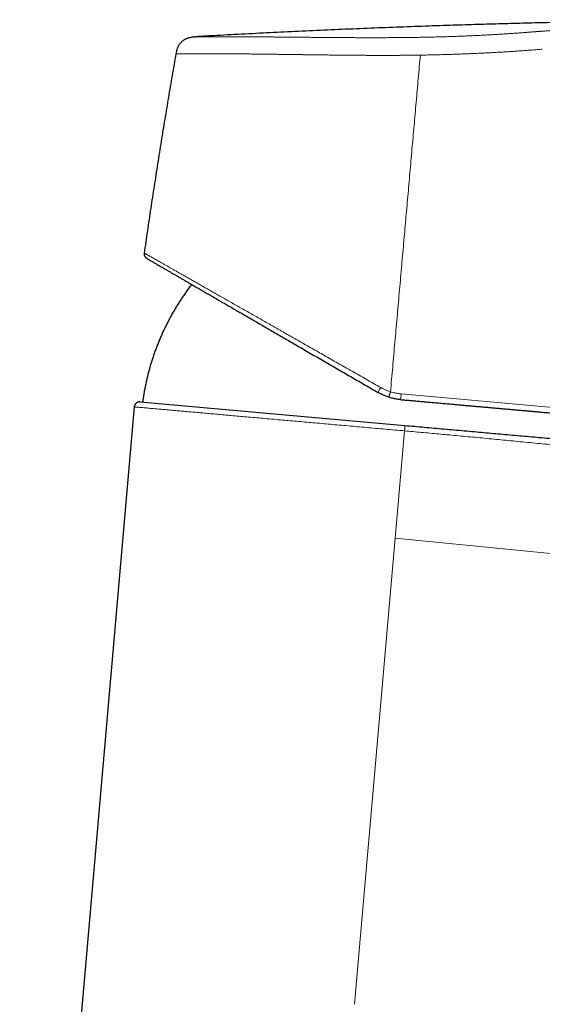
# Model space of a CAD drawing. Header units: millimetres. Extents: x 8 to 533, y 12 to 438.
# Tile 95 of 98: x 389 to 437, y 347 to 438. Entities that reach past the tile are written whole.
import ezdxf

# ---------------------------------------------------------------- set-up
doc = ezdxf.new("R2010")
doc.units = ezdxf.units.MM

msp = doc.modelspace()

# ---------------------------------------------------------------- linework, layer by layer
at = {"color": 252, "linetype": 'Continuous', "lineweight": 0}
for p, q in [((424.388, 403.349), (447.608, 401.289)), ((424.704, 399.929), (423.837, 390.012)), ((423.837, 390.012), (420.063, 346.873)), ((467.869, 385.609), (423.837, 390.012))]:
    msp.add_line(p, q, dxfattribs=at)
at = {"color": 7, "linetype": 'Continuous', "lineweight": 30}
for p, q in [((399.668, 402.15), (389.064, 280.94)), ((400.211, 402.605), (424.714, 400.43))]:
    msp.add_line(p, q, dxfattribs=at)
at = {"color": 252, "linetype": 'Continuous', "lineweight": 0}
for centre, radius, start, end in [((424.316, 402.732), 2.19, 146.4676, 160.08015), ((421.11, 403.503), 3.282, 348.07602, 357.32153), ((422.89, 400.215), 1.836, 351.04525, 6.73138)]:
    msp.add_arc(centre, radius, start, end, dxfattribs=at)
for points, knots in [([(405.336, 436.396), (405.338, 436.396), (405.341, 436.396), (405.362, 436.396), (405.395, 436.396), (405.441, 436.396), (405.5, 436.396), (405.57, 436.396), (405.651, 436.397), (405.741, 436.397), (405.843, 436.397), (405.957, 436.397), (406.084, 436.397), (406.226, 436.398), (406.383, 436.398), (406.554, 436.398), (406.737, 436.398), (406.933, 436.398), (407.137, 436.398), (407.348, 436.398), (407.565, 436.398), (407.792, 436.398), (408.029, 436.397), (408.281, 436.397), (408.548, 436.396), (408.833, 436.395), (409.13, 436.394), (409.439, 436.393), (409.76, 436.392), (410.085, 436.39), (410.413, 436.388), (410.742, 436.386), (411.08, 436.384), (411.427, 436.382), (411.789, 436.379), (412.165, 436.377), (412.555, 436.373), (412.953, 436.37), (413.357, 436.366), (413.769, 436.363), (414.18, 436.359), (414.59, 436.355), (414.997, 436.351), (415.411, 436.347), (415.832, 436.343), (416.268, 436.339), (416.72, 436.335), (417.188, 436.331), (417.664, 436.327), (418.146, 436.323), (418.635, 436.32), (419.121, 436.316), (419.602, 436.313), (420.073, 436.311), (420.546, 436.309), (421.018, 436.308), (421.501, 436.307), (421.995, 436.307), (422.5, 436.308), (423.008, 436.31), (423.518, 436.313), (424.029, 436.316), (424.531, 436.321), (425.023, 436.327), (425.504, 436.334), (425.987, 436.341), (426.469, 436.35), (426.961, 436.36), (427.46, 436.372), (427.966, 436.385), (428.469, 436.399), (428.969, 436.415), (429.465, 436.432), (429.949, 436.45), (430.421, 436.469), (430.88, 436.489), (431.337, 436.51), (431.791, 436.532), (432.211, 436.554), (432.598, 436.575), (432.953, 436.595), (433.306, 436.615), (433.658, 436.637), (434.008, 436.659), (434.355, 436.681), (434.691, 436.704), (434.957, 436.723), (435.158, 436.737), (435.307, 436.748), (435.462, 436.759), (435.622, 436.771), (435.789, 436.783), (435.945, 436.795), (436.089, 436.806), (436.221, 436.816), (436.355, 436.826), (436.462, 436.834), (436.534, 436.84), (436.57, 436.842), (436.602, 436.845), (436.634, 436.847), (436.667, 436.85), (436.702, 436.852), (436.738, 436.855), (436.773, 436.858), (436.809, 436.861), (436.845, 436.863), (436.881, 436.866), (436.917, 436.869), (436.977, 436.873), (437.058, 436.88), (437.159, 436.887), (437.25, 436.894), (437.32, 436.899), (437.37, 436.903), (437.409, 436.905), (437.457, 436.909), (437.514, 436.913), (437.576, 436.917), (437.638, 436.921), (437.731, 436.928), (437.856, 436.936), (438.011, 436.947), (438.165, 436.957), (438.317, 436.966), (438.532, 436.98), (438.817, 436.997), (439.177, 437.018), (439.542, 437.039), (439.936, 437.06), (440.357, 437.081), (440.811, 437.103), (441.27, 437.125), (441.73, 437.145), (442.188, 437.164), (442.579, 437.179), (442.902, 437.191), (443.158, 437.2), (443.408, 437.209), (443.654, 437.217), (443.896, 437.225), (444.138, 437.232), (444.368, 437.239), (444.586, 437.245), (444.791, 437.25), (444.999, 437.255), (445.21, 437.261), (445.426, 437.266), (445.637, 437.27), (445.843, 437.275), (446.048, 437.279), (446.263, 437.284), (446.493, 437.288), (446.726, 437.293), (446.962, 437.297), (447.134, 437.3), (447.25, 437.302), (447.305, 437.303), (447.361, 437.304), (447.418, 437.305), (447.47, 437.306), (447.51, 437.307), (447.55, 437.308), (447.601, 437.309), (447.675, 437.31), (447.766, 437.312), (447.873, 437.313), (447.997, 437.316), (448.137, 437.318), (448.29, 437.32), (448.437, 437.323), (448.571, 437.325), (448.689, 437.327), (448.801, 437.329), (448.908, 437.33), (449.192, 437.335), (449.669, 437.343), (450.343, 437.353), (451.033, 437.363), (451.723, 437.372), (452.413, 437.381), (453.104, 437.389), (453.794, 437.397), (455.176, 437.412), (457.25, 437.43), (459.335, 437.443), (460.74, 437.45), (461.465, 437.453), (462.19, 437.455), (462.915, 437.457), (463.64, 437.458), (464.816, 437.46), (466.444, 437.46), (468.527, 437.457), (470.617, 437.45), (472.713, 437.44), (474.816, 437.426), (476.926, 437.408), (479.04, 437.386), (481.079, 437.36), (483.039, 437.331), (484.918, 437.3), (486.788, 437.265), (488.649, 437.226), (490.502, 437.183), (492.345, 437.135), (494.253, 437.081), (496.226, 437.019), (498.265, 436.949), (500.297, 436.871), (502.242, 436.79), (504.1, 436.706), (505.573, 436.634), (506.48, 436.588), (506.826, 436.57), (506.917, 436.565), (507.014, 436.56), (507.112, 436.555), (507.211, 436.55), (507.313, 436.544), (507.415, 436.539), (507.495, 436.534), (507.555, 436.531), (507.599, 436.529), (507.639, 436.527), (507.677, 436.525), (507.712, 436.523), (507.754, 436.521), (507.836, 436.516), (507.955, 436.51), (508.086, 436.503), (508.198, 436.497), (508.291, 436.492), (508.38, 436.488), (508.464, 436.483), (508.587, 436.477), (508.747, 436.469), (508.942, 436.46), (509.129, 436.451), (509.31, 436.443), (509.489, 436.435), (509.671, 436.427), (509.865, 436.419), (510.071, 436.411), (510.285, 436.403), (510.496, 436.395), (510.704, 436.388), (510.909, 436.381), (511.1, 436.375), (511.274, 436.369), (511.428, 436.365), (511.571, 436.361), (511.705, 436.358), (511.829, 436.355), (511.944, 436.352), (512.049, 436.351), (512.145, 436.35), (512.231, 436.35), (512.31, 436.35), (512.366, 436.351), (512.407, 436.351), (512.434, 436.352), (512.46, 436.353), (512.485, 436.354), (512.508, 436.355), (512.529, 436.356), (512.551, 436.358), (512.575, 436.36), (512.599, 436.362), (512.623, 436.365), (512.644, 436.367), (512.661, 436.369), (512.676, 436.372), (512.69, 436.374), (512.704, 436.376), (512.717, 436.378), (512.731, 436.38), (512.744, 436.382), (512.757, 436.384), (512.771, 436.386), (512.784, 436.388), (512.803, 436.39), (512.826, 436.394), (512.853, 436.397), (512.877, 436.4), (512.898, 436.403), (512.927, 436.407), (512.957, 436.411), (512.984, 436.414), (512.999, 436.416), (513.001, 436.417), (513.002, 436.417)], [0, 0, 0, 0, 0.004075, 0.008126, 0.012156, 0.016166, 0.020159, 0.024139, 0.02788, 0.031614, 0.035342, 0.039067, 0.04279, 0.046743, 0.0507, 0.054663, 0.058635, 0.062619, 0.066614, 0.070371, 0.074118, 0.077856, 0.081587, 0.085315, 0.089256, 0.093212, 0.097188, 0.101184, 0.105206, 0.109219, 0.112992, 0.116768, 0.12055, 0.124339, 0.128139, 0.132146, 0.136143, 0.140132, 0.144116, 0.148097, 0.152077, 0.155831, 0.159588, 0.163351, 0.167121, 0.1709, 0.174941, 0.178994, 0.18306, 0.187143, 0.191244, 0.195383, 0.199273, 0.203137, 0.206977, 0.210794, 0.214591, 0.218612, 0.22263, 0.226647, 0.230667, 0.23469, 0.2387, 0.242468, 0.246234, 0.250001, 0.25377, 0.257543, 0.261524, 0.265487, 0.269435, 0.27337, 0.277295, 0.281212, 0.2849, 0.288585, 0.292271, 0.295958, 0.29965, 0.30259, 0.305535, 0.308487, 0.311446, 0.314413, 0.317389, 0.320376, 0.32309, 0.324347, 0.32566, 0.32703, 0.328457, 0.329941, 0.331482, 0.332656, 0.333811, 0.335017, 0.33629, 0.336681, 0.336971, 0.337261, 0.33755, 0.33784, 0.338163, 0.338486, 0.338809, 0.339132, 0.339455, 0.339778, 0.340101, 0.340424, 0.341407, 0.342309, 0.343131, 0.343872, 0.344178, 0.344468, 0.344903, 0.345449, 0.345994, 0.34654, 0.347085, 0.348449, 0.349813, 0.35115, 0.352435, 0.353735, 0.356691, 0.359725, 0.362836, 0.365881, 0.369552, 0.373279, 0.377049, 0.380781, 0.38447, 0.388116, 0.390195, 0.392231, 0.394223, 0.396173, 0.398081, 0.399954, 0.401924, 0.403503, 0.405109, 0.406743, 0.408404, 0.410094, 0.411811, 0.41336, 0.414937, 0.416623, 0.418419, 0.420326, 0.422094, 0.423948, 0.424375, 0.424808, 0.425244, 0.425685, 0.42613, 0.42647, 0.426626, 0.427075, 0.427654, 0.428363, 0.429202, 0.430171, 0.43127, 0.432499, 0.43374, 0.43472, 0.435637, 0.436514, 0.437353, 0.438152, 0.443163, 0.448556, 0.453952, 0.459348, 0.464746, 0.470144, 0.475544, 0.480945, 0.502559, 0.524189, 0.529857, 0.535526, 0.541196, 0.546868, 0.552541, 0.558215, 0.574453, 0.590745, 0.607092, 0.623492, 0.639947, 0.656455, 0.673017, 0.689556, 0.704332, 0.71904, 0.733679, 0.74825, 0.762753, 0.777187, 0.791555, 0.807581, 0.823555, 0.839479, 0.855354, 0.869284, 0.883176, 0.890009, 0.89061, 0.891336, 0.892142, 0.892904, 0.893622, 0.894495, 0.895294, 0.896017, 0.89638, 0.89672, 0.897038, 0.897333, 0.897606, 0.897869, 0.898325, 0.899533, 0.900672, 0.901444, 0.902181, 0.902883, 0.903551, 0.904185, 0.90582, 0.907396, 0.908915, 0.910392, 0.911903, 0.913462, 0.915072, 0.917016, 0.918984, 0.920977, 0.923001, 0.925058, 0.927152, 0.928935, 0.930639, 0.932266, 0.933862, 0.935454, 0.937011, 0.938537, 0.94006, 0.941589, 0.943128, 0.944691, 0.945409, 0.946136, 0.946873, 0.947621, 0.948379, 0.949148, 0.949928, 0.951035, 0.952228, 0.953509, 0.954877, 0.956013, 0.957007, 0.957989, 0.959089, 0.960246, 0.961302, 0.962359, 0.963434, 0.964562, 0.965674, 0.966771, 0.969446, 0.972023, 0.974503, 0.976939, 0.979521, 0.985264, 0.990979, 0.996668, 1, 1, 1, 1]), ([(426.163, 434.696), (426.035, 434.694), (425.778, 434.691), (425.393, 434.686), (425.007, 434.682), (424.622, 434.678), (424.237, 434.676), (423.853, 434.674), (423.456, 434.672), (423.047, 434.671), (422.626, 434.671), (422.206, 434.672), (421.787, 434.673), (421.369, 434.674), (420.952, 434.677), (420.538, 434.679), (420.124, 434.682), (419.713, 434.686), (419.306, 434.689), (418.904, 434.693), (418.506, 434.698), (418.11, 434.702), (417.727, 434.707), (417.356, 434.711), (416.997, 434.716), (416.64, 434.72), (416.285, 434.725), (415.934, 434.729), (415.585, 434.734), (415.227, 434.739), (414.861, 434.744), (414.488, 434.749), (414.118, 434.754), (413.753, 434.759), (413.391, 434.763), (413.034, 434.768), (412.682, 434.773), (412.334, 434.777), (411.99, 434.782), (411.654, 434.786), (411.324, 434.79), (411.002, 434.794), (410.685, 434.797), (410.376, 434.8), (410.077, 434.804), (409.786, 434.806), (409.501, 434.809), (409.221, 434.811), (408.947, 434.813), (408.683, 434.815), (408.43, 434.817), (408.187, 434.819), (407.95, 434.82), (407.718, 434.821), (407.487, 434.822), (407.257, 434.824), (407.029, 434.824), (406.808, 434.825), (406.594, 434.826), (406.386, 434.826), (406.189, 434.827), (406.002, 434.827), (405.826, 434.827), (405.655, 434.828), (405.491, 434.828), (405.33, 434.828), (405.173, 434.828), (405.021, 434.828), (404.875, 434.828), (404.738, 434.828), (404.608, 434.828), (404.487, 434.828), (404.377, 434.828), (404.275, 434.827), (404.179, 434.827), (404.091, 434.827), (404.008, 434.827), (403.93, 434.827), (403.859, 434.827), (403.795, 434.827), (403.739, 434.827), (403.691, 434.827), (403.651, 434.826), (403.619, 434.826), (403.594, 434.826), (403.576, 434.826), (403.565, 434.826), (403.562, 434.826), (403.561, 434.826)], [0, 0, 0, 0, 0.011034, 0.022074, 0.033119, 0.044169, 0.055225, 0.066287, 0.077355, 0.089536, 0.101725, 0.113922, 0.126126, 0.138337, 0.150555, 0.16278, 0.175012, 0.187251, 0.199497, 0.21153, 0.223569, 0.235614, 0.247665, 0.258825, 0.269989, 0.281159, 0.292332, 0.30351, 0.314692, 0.325877, 0.338185, 0.350497, 0.362812, 0.37513, 0.387451, 0.399775, 0.412102, 0.424432, 0.436764, 0.449098, 0.461215, 0.473335, 0.485458, 0.497583, 0.509279, 0.520977, 0.53268, 0.544385, 0.556094, 0.567804, 0.578848, 0.589894, 0.600941, 0.61199, 0.62304, 0.634762, 0.646486, 0.658211, 0.669937, 0.681664, 0.693392, 0.704451, 0.71551, 0.72657, 0.737629, 0.748689, 0.76042, 0.772151, 0.783882, 0.795613, 0.807345, 0.819077, 0.830138, 0.8412, 0.852261, 0.863322, 0.874382, 0.886111, 0.897839, 0.909567, 0.921293, 0.933019, 0.944744, 0.955798, 0.96685, 0.977902, 0.988952, 1, 1, 1, 1]), ([(426.163, 434.696), (426.099, 433.971), (425.97, 432.52), (425.777, 430.343), (425.583, 428.165), (425.39, 425.986), (425.197, 423.807), (425.003, 421.627), (424.81, 419.447), (424.613, 417.231), (424.414, 414.98), (424.211, 412.694), (424.008, 410.408), (423.805, 408.121), (423.602, 405.834), (423.467, 404.309), (423.399, 403.546)], [0, 0, 0, 0, 0.069996, 0.139994, 0.209994, 0.279995, 0.349997, 0.42, 0.490003, 0.560006, 0.633342, 0.706676, 0.78001, 0.853342, 0.926672, 1, 1, 1, 1]), ([(437.457, 435.244), (437.3, 435.231), (436.986, 435.206), (436.507, 435.168), (436.021, 435.131), (435.527, 435.095), (435.027, 435.061), (434.531, 435.028), (434.038, 434.997), (433.551, 434.968), (433.058, 434.94), (432.561, 434.914), (432.05, 434.888), (431.525, 434.863), (430.985, 434.838), (430.442, 434.816), (429.896, 434.795), (429.346, 434.775), (428.804, 434.757), (428.27, 434.742), (427.746, 434.728), (427.219, 434.716), (426.691, 434.705), (426.339, 434.699), (426.163, 434.696)], [0, 0, 0, 0, 0.04634, 0.092702, 0.139091, 0.185513, 0.231966, 0.278454, 0.322316, 0.366208, 0.410127, 0.454075, 0.49805, 0.544723, 0.591429, 0.638169, 0.684946, 0.73176, 0.778612, 0.822821, 0.867063, 0.91134, 0.955652, 1, 1, 1, 1]), ([(422.491, 403.941), (422.269, 404.068), (421.825, 404.321), (421.16, 404.699), (420.496, 405.077), (419.835, 405.453), (419.176, 405.828), (418.52, 406.201), (417.887, 406.561), (417.276, 406.909), (416.687, 407.244), (416.103, 407.576), (415.525, 407.905), (414.952, 408.23), (414.394, 408.548), (413.851, 408.857), (413.321, 409.158), (412.797, 409.456), (412.278, 409.75), (411.766, 410.041), (411.261, 410.329), (410.762, 410.612), (410.264, 410.895), (409.766, 411.178), (409.269, 411.46), (408.782, 411.737), (408.305, 412.008), (407.839, 412.273), (407.39, 412.528), (406.959, 412.772), (406.545, 413.007), (406.141, 413.237), (405.748, 413.459), (405.367, 413.676), (404.998, 413.885), (404.64, 414.088), (404.308, 414.277), (403.998, 414.453), (403.711, 414.616), (403.435, 414.772), (403.17, 414.922), (402.917, 415.066), (402.676, 415.202), (402.438, 415.338), (402.203, 415.471), (401.976, 415.6), (401.766, 415.719), (401.572, 415.829), (401.396, 415.929), (401.237, 416.019), (401.102, 416.095), (400.988, 416.16), (400.893, 416.214), (400.811, 416.26), (400.744, 416.299), (400.69, 416.329), (400.651, 416.351), (400.625, 416.365), (400.621, 416.368), (400.618, 416.37)], [0, 0, 0, 0, 0.01998, 0.039985, 0.06001, 0.080048, 0.100093, 0.120141, 0.140184, 0.158548, 0.176899, 0.195233, 0.213544, 0.23183, 0.250086, 0.267506, 0.284945, 0.302399, 0.319864, 0.337339, 0.354819, 0.372302, 0.389785, 0.408098, 0.426406, 0.444706, 0.462997, 0.481276, 0.499543, 0.516984, 0.534445, 0.551922, 0.569412, 0.586912, 0.604419, 0.62193, 0.639443, 0.65517, 0.670895, 0.686619, 0.702341, 0.71806, 0.733777, 0.749492, 0.767358, 0.785238, 0.803131, 0.821034, 0.838944, 0.856858, 0.874773, 0.890447, 0.906119, 0.921786, 0.937447, 0.9531, 0.968743, 0.984377, 1, 1, 1, 1]), ([(423.399, 403.546), (423.347, 403.563), (423.242, 403.597), (423.086, 403.656), (422.933, 403.719), (422.783, 403.788), (422.635, 403.862), (422.539, 403.915), (422.491, 403.941)], [0, 0, 0, 0, 0.166525, 0.333642, 0.500952, 0.668053, 0.834537, 1, 1, 1, 1]), ([(423.399, 403.546), (423.394, 403.531), (423.385, 403.501), (423.37, 403.456), (423.356, 403.409), (423.341, 403.363), (423.327, 403.317), (423.313, 403.272), (423.3, 403.23), (423.288, 403.191), (423.277, 403.155), (423.268, 403.124), (423.26, 403.098), (423.254, 403.077), (423.249, 403.06), (423.246, 403.049), (423.245, 403.042), (423.245, 403.041), (423.245, 403.041)], [0, 0, 0, 0, 0.056911, 0.115875, 0.176723, 0.239232, 0.303139, 0.368136, 0.433879, 0.500002, 0.566125, 0.631869, 0.696864, 0.760771, 0.82328, 0.884126, 0.94309, 1, 1, 1, 1]), ([(423.399, 403.546), (423.452, 403.53), (423.56, 403.497), (423.723, 403.456), (423.888, 403.42), (424.054, 403.39), (424.221, 403.366), (424.333, 403.355), (424.388, 403.349)], [0, 0, 0, 0, 0.165779, 0.33246, 0.499634, 0.666889, 0.833813, 1, 1, 1, 1]), ([(424.704, 399.929), (424.407, 399.956), (423.816, 400.008), (422.93, 400.087), (422.053, 400.164), (421.185, 400.241), (420.326, 400.317), (419.479, 400.393), (418.644, 400.467), (417.823, 400.539), (417.015, 400.611), (416.222, 400.681), (415.445, 400.75), (414.684, 400.818), (413.94, 400.884), (413.174, 400.951), (412.389, 401.021), (411.589, 401.092), (410.816, 401.16), (410.069, 401.227), (409.35, 401.29), (408.657, 401.352), (407.992, 401.411), (407.355, 401.467), (406.746, 401.521), (406.165, 401.573), (405.611, 401.622), (405.065, 401.67), (404.529, 401.718), (404.007, 401.764), (403.519, 401.808), (403.064, 401.848), (402.642, 401.885), (402.259, 401.919), (401.913, 401.95), (401.601, 401.978), (401.316, 402.003), (401.057, 402.026), (400.802, 402.049), (400.558, 402.071), (400.333, 402.091), (400.143, 402.108), (399.988, 402.122), (399.866, 402.132), (399.775, 402.141), (399.713, 402.146), (399.675, 402.149), (399.671, 402.15), (399.668, 402.15)], [0, 0, 0, 0, 0.023241, 0.046287, 0.069136, 0.09179, 0.114248, 0.13651, 0.158577, 0.180448, 0.202123, 0.223602, 0.244886, 0.265973, 0.286865, 0.307562, 0.331459, 0.355091, 0.378455, 0.401554, 0.424386, 0.446951, 0.46925, 0.491282, 0.513049, 0.534548, 0.555781, 0.576748, 0.599914, 0.622746, 0.645243, 0.667407, 0.689236, 0.71073, 0.730691, 0.750354, 0.76972, 0.78879, 0.807561, 0.831023, 0.854002, 0.876501, 0.898518, 0.920054, 0.940737, 0.960956, 0.98071, 1, 1, 1, 1]), ([(446.53, 397.812), (446.178, 397.848), (445.478, 397.921), (444.43, 398.029), (443.39, 398.136), (442.357, 398.241), (441.331, 398.345), (440.313, 398.448), (439.329, 398.546), (438.38, 398.64), (437.466, 398.731), (436.557, 398.82), (435.654, 398.908), (434.758, 398.995), (433.867, 399.081), (432.983, 399.166), (432.105, 399.25), (431.232, 399.332), (430.366, 399.413), (429.506, 399.493), (428.668, 399.571), (427.852, 399.646), (427.057, 399.718), (426.268, 399.79), (425.484, 399.86), (424.964, 399.906), (424.704, 399.929)], [0, 0, 0, 0, 0.04835, 0.096368, 0.144052, 0.191403, 0.23842, 0.285105, 0.331457, 0.373653, 0.41557, 0.457207, 0.498564, 0.539641, 0.580438, 0.620956, 0.661194, 0.701152, 0.74083, 0.780229, 0.819348, 0.855976, 0.892355, 0.928485, 0.964367, 1, 1, 1, 1])]:
    msp.add_open_spline(points, degree=3, knots=knots, dxfattribs=at)
at = {"color": 7, "linetype": 'Continuous', "lineweight": 30}
for points, knots in [([(513.004, 436.416), (512.688, 436.439), (511.842, 436.5), (510.462, 436.592), (508.866, 436.694), (507.269, 436.79), (505.672, 436.881), (503.98, 436.973), (502.194, 437.065), (500.313, 437.154), (498.432, 437.238), (496.432, 437.321), (494.313, 437.403), (492.075, 437.482), (489.836, 437.553), (487.598, 437.619), (485.359, 437.678), (482.971, 437.735), (480.434, 437.789), (477.747, 437.838), (475.061, 437.879), (472.375, 437.913), (469.705, 437.939), (467.052, 437.958), (464.415, 437.97), (461.779, 437.975), (459.073, 437.972), (456.297, 437.962), (453.451, 437.944), (450.606, 437.918), (447.762, 437.883), (444.919, 437.84), (442.28, 437.793), (439.844, 437.743), (437.609, 437.692), (435.372, 437.636), (433.132, 437.575), (430.891, 437.509), (428.499, 437.433), (425.958, 437.346), (423.269, 437.247), (420.582, 437.141), (417.897, 437.027), (415.23, 436.907), (412.581, 436.781), (409.951, 436.647), (407.54, 436.52), (406.007, 436.433), (405.35, 436.396)], [0, 0, 0, 0, 0.008811, 0.023645, 0.038496, 0.053353, 0.068205, 0.083051, 0.100541, 0.118024, 0.135502, 0.152974, 0.173771, 0.194563, 0.215352, 0.23614, 0.256929, 0.277718, 0.302665, 0.327611, 0.352555, 0.377495, 0.402431, 0.426914, 0.451392, 0.475864, 0.500332, 0.526753, 0.553172, 0.579589, 0.605997, 0.632391, 0.65877, 0.679501, 0.700252, 0.721032, 0.741835, 0.762653, 0.783481, 0.808476, 0.833463, 0.85843, 0.883376, 0.908304, 0.932772, 0.957226, 0.981672, 1, 1, 1, 1]), ([(403.561, 434.826), (403.568, 434.862), (403.58, 434.934), (403.601, 435.041), (403.626, 435.148), (403.655, 435.253), (403.691, 435.357), (403.732, 435.458), (403.781, 435.556), (403.836, 435.651), (403.898, 435.742), (403.965, 435.828), (404.039, 435.908), (404.118, 435.984), (404.203, 436.053), (404.293, 436.116), (404.387, 436.172), (404.484, 436.222), (404.585, 436.265), (404.688, 436.301), (404.794, 436.33), (404.901, 436.353), (405.009, 436.37), (405.118, 436.382), (405.227, 436.39), (405.3, 436.394), (405.336, 436.396)], [0, 0, 0, 0, 0.041683, 0.083358, 0.125022, 0.166705, 0.208379, 0.250034, 0.291698, 0.33337, 0.375041, 0.416707, 0.458359, 0.499997, 0.541633, 0.583282, 0.624947, 0.666619, 0.708296, 0.749965, 0.791623, 0.833296, 0.874978, 0.916643, 0.958318, 1, 1, 1, 1]), ([(400.618, 416.37), (400.718, 417.06), (400.919, 418.441), (401.228, 420.512), (401.544, 422.581), (401.867, 424.649), (402.195, 426.704), (402.528, 428.746), (402.865, 430.774), (403.209, 432.801), (403.444, 434.151), (403.561, 434.826)], [0, 0, 0, 0, 0.112, 0.224, 0.336, 0.448, 0.56, 0.67, 0.78, 0.89, 1, 1, 1, 1]), ([(400.862, 415.866), (400.849, 415.874), (400.822, 415.891), (400.784, 415.921), (400.748, 415.955), (400.716, 415.993), (400.687, 416.035), (400.662, 416.08), (400.642, 416.127), (400.627, 416.175), (400.618, 416.224), (400.613, 416.274), (400.613, 416.322), (400.616, 416.354), (400.618, 416.37)], [0, 0, 0, 0, 0.079592, 0.161151, 0.244356, 0.328839, 0.414197, 0.499999, 0.5858, 0.671158, 0.755642, 0.838847, 0.920408, 1, 1, 1, 1]), ([(400.862, 415.866), (400.865, 415.864), (400.871, 415.86), (400.903, 415.842), (400.952, 415.814), (401.019, 415.775), (401.104, 415.725), (401.208, 415.665), (401.324, 415.598), (401.45, 415.525), (401.583, 415.449), (401.728, 415.364), (401.887, 415.272), (402.059, 415.173), (402.243, 415.066), (402.441, 414.952), (402.65, 414.831), (402.871, 414.703), (403.104, 414.568), (403.348, 414.426), (403.605, 414.278), (403.873, 414.123), (404.15, 413.962), (404.438, 413.795), (404.736, 413.623), (405.06, 413.435), (405.414, 413.23), (405.8, 413.007), (406.2, 412.775), (406.612, 412.536), (407.038, 412.29), (407.453, 412.05), (407.854, 411.817), (408.24, 411.594), (408.634, 411.366), (409.036, 411.133), (409.444, 410.897), (409.857, 410.658), (410.276, 410.415), (410.7, 410.17), (411.156, 409.906), (411.644, 409.623), (412.166, 409.321), (412.696, 409.014), (413.232, 408.703), (413.776, 408.389), (414.342, 408.061), (414.931, 407.72), (415.542, 407.366), (416.159, 407.009), (416.782, 406.648), (417.411, 406.284), (418.046, 405.916), (418.669, 405.556), (419.277, 405.204), (419.869, 404.861), (420.464, 404.517), (421.06, 404.171), (421.658, 403.825), (422.058, 403.594), (422.258, 403.478)], [0, 0, 0, 0, 0.017908, 0.035786, 0.05365, 0.07152, 0.089412, 0.107343, 0.125331, 0.140925, 0.156495, 0.172051, 0.187604, 0.203165, 0.218746, 0.234358, 0.250011, 0.265503, 0.281025, 0.296589, 0.312203, 0.327878, 0.343343, 0.358886, 0.374517, 0.389861, 0.408113, 0.426374, 0.444659, 0.462981, 0.481355, 0.499794, 0.515318, 0.530865, 0.546443, 0.562061, 0.577726, 0.593164, 0.608663, 0.624228, 0.63962, 0.65792, 0.67621, 0.694503, 0.71281, 0.731143, 0.749512, 0.769455, 0.789394, 0.809343, 0.829317, 0.849329, 0.869394, 0.889529, 0.907965, 0.926377, 0.944775, 0.963171, 0.981576, 1, 1, 1, 1]), ([(404.987, 413.478), (404.935, 413.411), (404.797, 413.232), (404.583, 412.941), (404.344, 412.606), (404.117, 412.273), (403.895, 411.936), (403.679, 411.596), (403.469, 411.251), (403.265, 410.903), (403.067, 410.551), (402.876, 410.196), (402.691, 409.838), (402.514, 409.478), (402.343, 409.118), (402.18, 408.757), (402.024, 408.393), (401.873, 408.024), (401.727, 407.65), (401.587, 407.272), (401.454, 406.891), (401.328, 406.508), (401.209, 406.125), (401.098, 405.742), (400.993, 405.36), (400.896, 404.976), (400.805, 404.588), (400.719, 404.195), (400.641, 403.799), (400.569, 403.401), (400.504, 403.002), (400.466, 402.729), (400.446, 402.59), (400.445, 402.584)], [0, 0, 0, 0, 0.0210726, 0.0569096, 0.0906985, 0.1244869, 0.1582749, 0.1920625, 0.2258496, 0.2596362, 0.2934225, 0.3272085, 0.3609943, 0.3947799, 0.4279622, 0.4611445, 0.4943269, 0.5275096, 0.5612958, 0.5950825, 0.6288695, 0.662657, 0.696445, 0.72963, 0.7628155, 0.7960013, 0.8291874, 0.8630508, 0.8969141, 0.9307772, 0.9646397, 0.9985018, 1, 1, 1, 1]), ([(423.245, 403.041), (423.189, 403.059), (423.078, 403.096), (422.912, 403.159), (422.746, 403.228), (422.582, 403.304), (422.418, 403.387), (422.311, 403.447), (422.258, 403.478)], [0, 0, 0, 0, 0.162019, 0.325886, 0.491608, 0.659196, 0.828657, 1, 1, 1, 1]), ([(424.321, 402.824), (424.261, 402.83), (424.14, 402.842), (423.959, 402.869), (423.779, 402.902), (423.599, 402.941), (423.421, 402.987), (423.304, 403.023), (423.245, 403.041)], [0, 0, 0, 0, 0.165739, 0.331834, 0.498297, 0.665138, 0.832369, 1, 1, 1, 1]), ([(424.321, 402.824), (424.469, 402.811), (424.765, 402.785), (425.208, 402.746), (425.649, 402.707), (426.09, 402.667), (426.529, 402.628), (426.908, 402.595), (427.225, 402.567), (427.483, 402.544), (427.74, 402.521), (427.997, 402.498), (428.253, 402.476), (428.513, 402.452), (428.778, 402.429), (429.101, 402.4), (429.475, 402.367), (429.901, 402.329), (430.324, 402.292), (430.745, 402.254), (431.16, 402.218), (431.571, 402.181), (431.976, 402.145), (432.38, 402.109), (432.709, 402.08), (432.967, 402.057), (433.154, 402.041), (433.341, 402.024), (433.526, 402.008), (433.711, 401.991), (433.894, 401.975), (434.077, 401.959), (434.325, 401.937), (434.638, 401.909), (435.012, 401.876), (435.37, 401.844), (435.711, 401.814), (436.036, 401.785), (436.358, 401.756), (436.677, 401.728), (436.996, 401.7), (437.313, 401.672), (437.627, 401.644), (437.937, 401.616), (438.242, 401.589), (438.544, 401.562), (438.841, 401.536), (439.129, 401.511), (439.407, 401.486), (439.675, 401.462), (439.94, 401.438), (440.202, 401.415), (440.473, 401.391), (440.752, 401.366), (441.039, 401.341), (441.32, 401.316), (441.595, 401.292), (441.864, 401.268), (442.127, 401.245), (442.376, 401.222), (442.613, 401.201), (442.838, 401.181), (443.058, 401.162), (443.272, 401.143), (443.48, 401.124), (443.68, 401.107), (443.875, 401.089), (444.064, 401.073), (444.248, 401.056), (444.426, 401.04), (444.598, 401.025), (444.762, 401.011), (444.917, 400.997), (445.065, 400.984), (445.207, 400.971), (445.345, 400.959), (445.457, 400.949), (445.547, 400.941), (445.616, 400.935), (445.683, 400.929), (445.748, 400.923), (445.812, 400.917), (445.875, 400.912), (445.935, 400.907), (446.016, 400.899), (446.114, 400.891), (446.226, 400.881), (446.323, 400.872), (446.407, 400.865), (446.478, 400.858), (446.546, 400.852), (446.61, 400.847), (446.668, 400.841), (446.722, 400.837), (446.778, 400.832), (446.834, 400.827), (446.889, 400.822), (446.936, 400.818), (446.976, 400.814), (447.008, 400.811), (447.033, 400.809), (447.051, 400.808), (447.062, 400.807), (447.063, 400.806), (447.064, 400.806)], [0, 0, 0, 0, 0.012248, 0.02448, 0.036699, 0.04891, 0.061118, 0.073326, 0.080522, 0.087721, 0.094923, 0.10213, 0.109342, 0.11656, 0.124172, 0.131798, 0.143986, 0.156161, 0.168328, 0.180491, 0.192654, 0.204603, 0.216561, 0.228532, 0.240518, 0.246174, 0.251827, 0.257475, 0.263119, 0.26876, 0.274399, 0.280035, 0.285669, 0.297469, 0.309266, 0.321065, 0.331603, 0.342148, 0.352702, 0.363268, 0.373947, 0.384731, 0.395502, 0.406261, 0.417013, 0.427759, 0.438503, 0.449248, 0.459382, 0.469522, 0.47967, 0.489828, 0.5, 0.511772, 0.523526, 0.535267, 0.546997, 0.55872, 0.570441, 0.582163, 0.592912, 0.603669, 0.614435, 0.625215, 0.63591, 0.646481, 0.657039, 0.667587, 0.678128, 0.688663, 0.699196, 0.70973, 0.719665, 0.729605, 0.739553, 0.749511, 0.759482, 0.764923, 0.77036, 0.775794, 0.781224, 0.786651, 0.792076, 0.797499, 0.80292, 0.814274, 0.825626, 0.836978, 0.845669, 0.854364, 0.863064, 0.871772, 0.880488, 0.88888, 0.897126, 0.908658, 0.920179, 0.931693, 0.943203, 0.954713, 0.966021, 0.977336, 0.988661, 1, 1, 1, 1]), ([(400.211, 402.605), (400.201, 402.605), (400.184, 402.607), (400.16, 402.607), (400.141, 402.606), (400.126, 402.605), (400.108, 402.603), (400.085, 402.6), (400.051, 402.593), (400.011, 402.583), (399.967, 402.566), (399.931, 402.548), (399.9, 402.53), (399.873, 402.512), (399.844, 402.489), (399.812, 402.46), (399.782, 402.427), (399.754, 402.39), (399.729, 402.35), (399.707, 402.306), (399.689, 402.257), (399.675, 402.205), (399.671, 402.168), (399.668, 402.15)], [0, 0, 0, 0, 0.036608, 0.066925, 0.090558, 0.107998, 0.124899, 0.159979, 0.197597, 0.257042, 0.316533, 0.375768, 0.411315, 0.451905, 0.499534, 0.554094, 0.615341, 0.671201, 0.731069, 0.79449, 0.860902, 0.929648, 1, 1, 1, 1]), ([(424.714, 400.43), (425.014, 400.404), (425.617, 400.35), (426.526, 400.27), (427.441, 400.188), (428.364, 400.106), (429.294, 400.024), (430.231, 399.941), (431.148, 399.859), (432.047, 399.78), (432.925, 399.702), (433.809, 399.623), (434.699, 399.544), (435.595, 399.465), (436.497, 399.385), (437.406, 399.304), (438.32, 399.223), (439.24, 399.141), (440.167, 399.059), (441.1, 398.976), (442.02, 398.895), (442.929, 398.814), (443.824, 398.735), (444.726, 398.655), (445.633, 398.574), (446.239, 398.52), (446.543, 398.493)], [0, 0, 0, 0, 0.041251, 0.082835, 0.124752, 0.167001, 0.209583, 0.252498, 0.295746, 0.335683, 0.375899, 0.416395, 0.45717, 0.498226, 0.539561, 0.581176, 0.623071, 0.665245, 0.7077, 0.750434, 0.793448, 0.834261, 0.875322, 0.916633, 0.958192, 1, 1, 1, 1])]:
    msp.add_open_spline(points, degree=3, knots=knots, dxfattribs=at)

doc.saveas('drawing.dxf')
